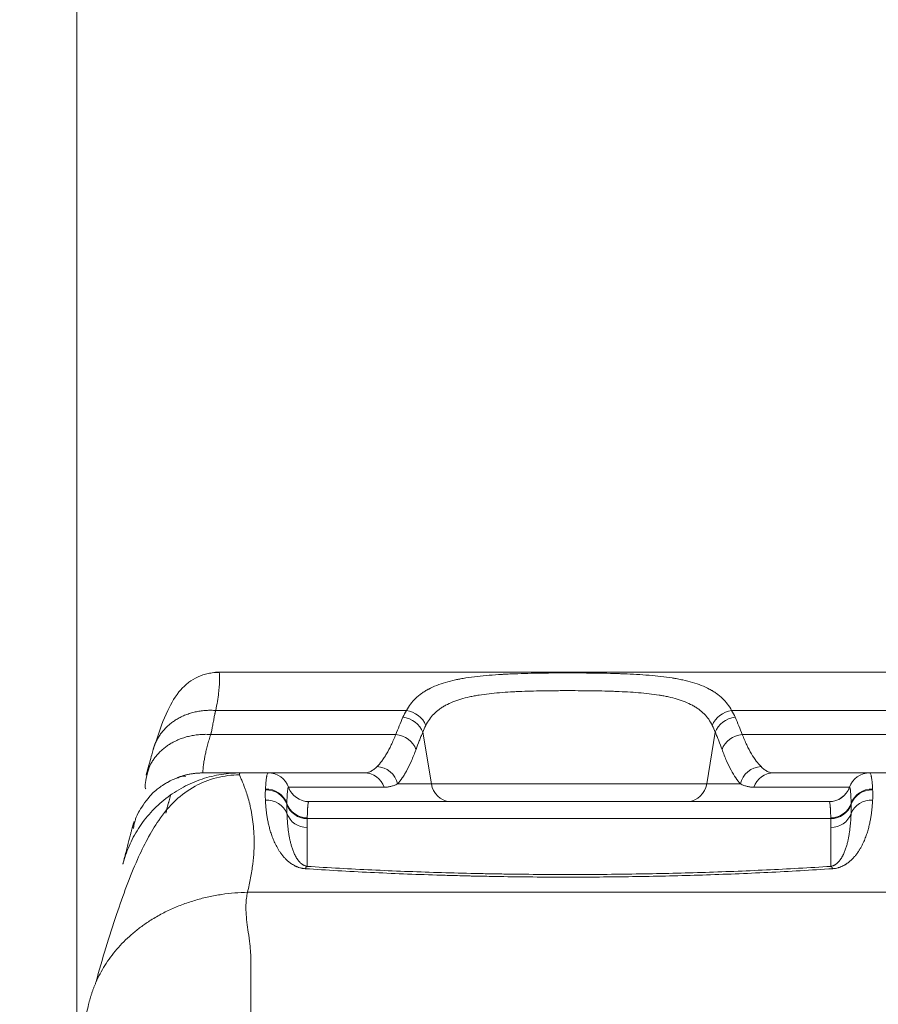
# Model space of a CAD drawing. Header units: millimetres. Extents: x -8 to 594, y 0 to 420.
# Tile 201 of 249: x 441 to 447, y 140 to 147. Entities that reach past the tile are written whole.
import ezdxf

# ---------------------------------------------------------------- set-up
doc = ezdxf.new("R2010")
doc.units = ezdxf.units.MM
doc.layers.add('1', color=7, linetype='Continuous', true_color=0xffffff)
doc.styles.add('Calibri', font='txt')
doc.dimstyles.get("Standard").update_dxf_attribs({"dimtxt": 0.18, "dimasz": 0.18, "dimexe": 0.18, "dimexo": 0.0625, "dimgap": 0.09, "dimtad": 0, "dimtih": 1, "dimtoh": 1, "dimdec": 4, "dimzin": 0, "dimdsep": 46, "dimtxsty": 'Standard', "dimcen": 0.09, "dimadec": 0, "dimazin": 0, "dimtfac": 1, "dimtdec": 4, "dimtofl": 0, "dimtmove": 0, "dimatfit": 3, "dimfxl": 0, "dimtolj": 1, "dimtzin": 0, "dimarcsym": 0})

# ---------------------------------------------------------------- blocks, each defined once
blk = doc.blocks.new('_U4')
at = {"layer": '1', "color": 18, "lineweight": 13}
for p, q in [((441.596, 117.4492), (441.596, 177.8884)), ((513.7049, 117.4492), (513.7049, 177.8884)), ((441.596, 175.8884), (471.2154, 175.8884)), ((513.7049, 175.8884), (483.6683, 175.8884))]:
    blk.add_line(p, q, dxfattribs=at)
at = {"layer": '1', "color": 18}
for points in [[(441.596, 175.8884), (445.096, 176.8262), (445.096, 174.9506)], [(513.7049, 175.8884), (510.2049, 174.9506), (510.2049, 176.8262)]]:
    blk.add_solid(points, dxfattribs=at)
at = {"layer": '1', "color": 18, "linetype": 'Continuous', "lineweight": 13, "char_height": 3.5, "attachment_point": 7, "line_spacing_factor": 1.399613, "style": 'Calibri'}
for s, insert in [('\\fCalibri|b0|i0;\\W1.0000;1.44', (472.9009, 172.9048)), ('\\fCalibri|b0|i0;\\W1.0000;DEFLATED TUBE WIDTH', (451.4174, 165.895))]:
    blk.add_mtext(s, dxfattribs=dict(at, insert=insert))

msp = doc.modelspace()

# ---------------------------------------------------------------- linework, layer by layer
at = {"layer": '1', "color": 155, "linetype": 'Continuous', "lineweight": 18}
for p, q in [((447.4902, 142.5991), (442.5607, 142.5991)), ((442.5866, 142.599), (442.5878, 142.5966)), ((442.4739, 141.9013), (442.4738, 141.8957)), ((446.8382, 141.696), (443.2127, 141.696))]:
    msp.add_line(p, q, dxfattribs=at)
at = {"layer": '1', "color": 155, "linetype": 'Continuous', "lineweight": 13}
for p, q in [((443.8923, 142.3311), (442.5632, 142.3311)), ((447.4877, 142.3311), (446.1586, 142.3311)), ((442.5288, 142.1636), (443.8186, 142.1636)), ((444.066, 141.8196), (444.0064, 142.1794)), ((446.0445, 142.1794), (445.9849, 141.8196)), ((446.2323, 142.1636), (447.5222, 142.1636)), ((446.8497, 141.5776), (443.2012, 141.5776)), ((443.2008, 141.5156), (443.2008, 141.2449)), ((446.8501, 141.2449), (446.8501, 141.5156))]:
    msp.add_line(p, q, dxfattribs=at)
for centre, major_axis, ratio, start_param, end_param in [((445.0255, 142.109), (-1.196, 0), 0.580322, 5.95739, 6.029368), ((443.8923, 142.2012), (0.1296, -0.0755), 0.831542, 0.810065, 2.021628), ((446.1586, 142.2012), (-0.1296, -0.0755), 0.831542, 4.261557, 5.47312), ((445.0255, 142.109), (1.196, 0), 0.580322, 0.253817, 0.325795), ((443.8677, 142.1534), (0.1369, -0.0612), 0.845196, 0.686779, 1.932032), ((446.1832, 142.1534), (-0.1369, -0.0612), 0.845196, 4.351153, 5.596406), ((443.8186, 142.0337), (0.1403, -0.053), 0.851016, 0.618321, 1.881702), ((446.2323, 142.0337), (-0.1403, -0.053), 0.851016, 4.401483, 5.664864), ((442.9296, 141.7461), (-0.0004, -0.15), 0.999848, 1.913007, 3.143879), ((442.9299, 141.7461), (-0.0004, -0.15), 0.999863, 1.91323, 3.144017), ((442.9299, 141.7461), (0.0004, 0.15), 0.999862, 5.054814, 6.285602), ((443.5987, 141.7457), (0, 0.15), 0.979051, 5.052437, 6.283397), ((443.6875, 141.7936), (0.1083, -0.1038), 0.95852, 0.963849, 2.31393), ((446.3635, 141.7936), (-0.1083, -0.1038), 0.95852, 3.969255, 5.319336), ((446.4523, 141.7457), (0, 0.15), 0.979051, 6.282974, 7.513933), ((447.121, 141.746), (-0.0004, 0.15), 0.999863, 6.280761, 7.511469), ((447.1211, 141.746), (-0.0004, 0.15), 0.999862, 6.280768, 7.511477), ((447.1213, 141.746), (-0.0004, 0.15), 0.999848, 6.280899, 7.511687), ((445.0255, 141.8196), (1.0219, 0), 0.000043, 3.49288, 5.931898), ((444.2047, 141.8456), (0, -0.15), 0.93893, 4.887047, 6.211381), ((445.8462, 141.8456), (0, 0.15), 0.93893, 3.213397, 4.537731), ((442.9169, 141.6307), (-0.15, 0.0035), 0.977398, 3.489103, 4.785408), ((442.9171, 141.6365), (-0.1499, 0.0045), 0.978515, 3.496308, 4.791019), ((443.2127, 141.8461), (-0.0004, -0.15), 0.999863, 5.055036, 6.285782), ((443.2127, 141.8461), (0.0033, -0.15), 0.999864, 5.030513, 6.261256), ((446.8382, 141.846), (-0.0004, 0.15), 0.999863, 3.138996, 4.369956), ((446.8383, 141.846), (-0.0033, -0.15), 0.999864, 0.02193, 1.252884), ((447.1338, 141.6365), (0.1499, 0.0045), 0.978515, 1.492167, 2.786878), ((447.134, 141.6307), (-0.15, -0.0035), 0.977398, 4.63937, 5.935675), ((442.9187, 141.5623), (0.1496, 0.0103), 0.964064, 0.281211, 1.566179), ((443.2012, 141.724), (0.15, -0.0022), 0.9763, 3.480727, 4.72673), ((443.2013, 141.7299), (0.15, -0.0032), 0.977448, 3.487546, 4.733068), ((446.8496, 141.7299), (-0.15, -0.0032), 0.977448, 1.550117, 2.795639), ((446.8497, 141.724), (-0.15, -0.0022), 0.9763, 1.556456, 2.802458), ((447.1322, 141.5623), (0.1496, -0.0103), 0.964064, 1.575414, 2.860382), ((443.2008, 141.6621), (0.15, 0), 0.976305, 3.489264, 4.712389), ((446.8501, 141.6621), (-0.15, 0), 0.976305, 1.570796, 2.793922), ((443.2008, 141.0985), (0.0096, 0.1497), 0.278561, 0.227267, 0.537299), ((446.8501, 141.0985), (-0.0096, 0.1497), 0.278561, 5.745886, 6.055918), ((445.0255, 141.0644), (10.8045, 0), 0.000043, 1.361924, 1.779669)]:
    msp.add_ellipse(centre, major_axis=major_axis, ratio=ratio, start_param=start_param, end_param=end_param, dxfattribs=at)
at = {"layer": '1', "color": 155, "linetype": 'Continuous', "lineweight": 18}
for centre, major_axis, ratio, start_param, end_param in [((445.0255, 141.8957), (-8.0436, 0), 0.000043, 4.975987, 5.001166), ((445.0255, 141.8957), (-8.0436, 0), 0.000043, 4.423612, 4.448791), ((490.3658, 128.9045), (-49.8, 0), 1, 6.022323, 6.023884)]:
    msp.add_ellipse(centre, major_axis=major_axis, ratio=ratio, start_param=start_param, end_param=end_param, dxfattribs=at)
for points, degree, knots in [([(442.5877, 142.5965), (442.5746, 142.5965), (442.5487, 142.5952), (442.4964, 142.5869), (442.4338, 142.5656), (442.3706, 142.5268), (442.2927, 142.4523), (442.221, 142.3214), (442.1695, 142.1934), (442.1489, 142.1165)], 3, [0, 0, 0, 0, 0.037802, 0.076286, 0.159128, 0.255307, 0.368534, 0.64959, 1, 1, 1, 1]), ([(442.0791, 141.8812), (442.0824, 141.8932), (442.0901, 141.922), (442.1031, 141.97), (442.1161, 142.0179), (442.1239, 142.0467), (442.1272, 142.0586)], 3, [0, 0, 0, 0, 0.208427, 0.500091, 0.791985, 1, 1, 1, 1]), ([(442.73, 141.8833), (442.7021, 141.8826), (442.647, 141.8786), (442.5336, 141.8563), (442.4007, 141.8008), (442.27, 141.7005), (442.1368, 141.5369), (442.0054, 141.282), (441.863, 140.8957), (441.7725, 140.6009), (441.7285, 140.436)], 3, [0, 0, 0, 0, 0.0301, 0.0615, 0.133345, 0.223631, 0.336161, 0.52247, 0.745874, 1, 1, 1, 1]), ([(442.1013, 141.941), (442.0813, 141.8758), (442.0685, 141.8129), (442.0727, 141.7879), (442.0772, 141.785)], 3, [0, 0, 0, 0, 0.70701, 1, 1, 1, 1]), ([(442.4738, 141.8957), (442.4738, 141.8957), (442.4948, 141.8958), (442.5134, 141.8958), (442.5498, 141.8959), (442.5797, 141.8959), (442.627, 141.8959), (442.6451, 141.896), (442.6701, 141.896), (442.6791, 141.896), (442.6946, 141.896), (442.7003, 141.896), (442.7021, 141.896), (442.7092, 141.896), (442.7226, 141.896), (442.7244, 141.896), (442.7347, 141.896), (442.7348, 141.896)], 2, [0, 0, 0, 0.250027, 0.250027, 0.500054, 0.500054, 0.750081, 0.750081, 0.875094, 0.875094, 0.937601, 0.953227, 0.961041, 0.968854, 0.976667, 0.984481, 0.984481, 1, 1, 1]), ([(442.7348, 141.896), (442.7333, 141.8958), (442.7301, 141.8953), (442.7286, 141.8911), (442.7292, 141.8863), (442.73, 141.8832), (442.73, 141.8832)], 3, [0, 0, 0, 0, 0.306634, 0.639811, 0.999736, 1, 1, 1, 1]), ([(442.9299, 141.896), (442.9354, 141.896), (442.9428, 141.896), (442.9571, 141.896), (442.9624, 141.896), (442.9742, 141.896), (442.9806, 141.896), (442.9911, 141.8959), (442.9947, 141.8959), (443.0023, 141.8959), (443.0062, 141.8959), (443.0185, 141.8959), (443.0273, 141.8959), (443.0463, 141.8959), (443.0564, 141.8959), (443.078, 141.8959), (443.0895, 141.8959), (443.1141, 141.8959), (443.1271, 141.8958), (443.1479, 141.8958), (443.155, 141.8958), (443.1697, 141.8958), (443.1773, 141.8958), (443.1929, 141.8958), (443.2009, 141.8958), (443.2175, 141.8958), (443.226, 141.8958), (443.2523, 141.8958), (443.2709, 141.8958), (443.3103, 141.8958), (443.3312, 141.8958), (443.3646, 141.8958), (443.3761, 141.8958), (443.3997, 141.8957), (443.4119, 141.8957), (443.4372, 141.8957), (443.4502, 141.8957), (443.4771, 141.8957), (443.4911, 141.8957), (443.5127, 141.8957), (443.52, 141.8957), (443.535, 141.8957), (443.5426, 141.8957), (443.5659, 141.8957), (443.5819, 141.8957), (443.5987, 141.8957)], 3, [0, 0, 0, 0, 0.125, 0.125, 0.1875, 0.1875, 0.25, 0.25, 0.28125, 0.28125, 0.3125, 0.3125, 0.375, 0.375, 0.4375, 0.4375, 0.5, 0.5, 0.5625, 0.5625, 0.59375, 0.59375, 0.625, 0.625, 0.65625, 0.65625, 0.6875, 0.6875, 0.75, 0.75, 0.8125, 0.8125, 0.84375, 0.84375, 0.875, 0.875, 0.90625, 0.90625, 0.9375, 0.9375, 0.953125, 0.953125, 0.96875, 0.96875, 1, 1, 1, 1]), ([(446.4523, 141.8957), (446.469, 141.8957), (446.485, 141.8957), (446.5083, 141.8957), (446.5159, 141.8957), (446.5309, 141.8957), (446.5382, 141.8957), (446.5599, 141.8957), (446.5738, 141.8957), (446.6007, 141.8957), (446.6137, 141.8957), (446.639, 141.8957), (446.6512, 141.8957), (446.6749, 141.8958), (446.6863, 141.8958), (446.7197, 141.8958), (446.7406, 141.8958), (446.7801, 141.8958), (446.7986, 141.8958), (446.8249, 141.8958), (446.8334, 141.8958), (446.85, 141.8958), (446.858, 141.8958), (446.8736, 141.8958), (446.8812, 141.8958), (446.8959, 141.8958), (446.903, 141.8958), (446.9238, 141.8958), (446.9368, 141.8959), (446.9614, 141.8959), (446.9729, 141.8959), (446.9945, 141.8959), (447.0047, 141.8959), (447.0236, 141.8959), (447.0324, 141.8959), (447.0447, 141.8959), (447.0486, 141.8959), (447.0562, 141.8959), (447.0598, 141.8959), (447.0703, 141.896), (447.0768, 141.896), (447.0885, 141.896), (447.0938, 141.896), (447.1081, 141.896), (447.1156, 141.896), (447.121, 141.896)], 3, [0, 0, 0, 0, 0.03125, 0.03125, 0.046875, 0.046875, 0.0625, 0.0625, 0.09375, 0.09375, 0.125, 0.125, 0.15625, 0.15625, 0.1875, 0.1875, 0.25, 0.25, 0.3125, 0.3125, 0.34375, 0.34375, 0.375, 0.375, 0.40625, 0.40625, 0.4375, 0.4375, 0.5, 0.5, 0.5625, 0.5625, 0.625, 0.625, 0.6875, 0.6875, 0.71875, 0.71875, 0.75, 0.75, 0.8125, 0.8125, 0.875, 0.875, 1, 1, 1, 1]), ([(442.3518, 141.872), (442.3517, 141.8728), (442.3483, 141.8744), (442.3296, 141.8736), (442.2813, 141.8552), (442.2571, 141.8474), (442.217, 141.8248), (442.2066, 141.8184), (442.199, 141.8137), (442.1913, 141.8085), (442.1801, 141.8009), (442.1338, 141.7665), (442.0768, 141.7055), (442.0109, 141.6008), (442.0021, 141.5649), (442, 141.556), (441.9922, 141.5246), (441.9892, 141.5105), (441.9903, 141.5094)], 3, [0, 0, 0, 0, 0.064462, 0.21669, 0.277324, 0.310723, 0.314829, 0.316425, 0.317846, 0.319248, 0.320791, 0.324734, 0.357069, 0.451156, 0.559488, 0.674005, 0.889649, 1, 1, 1, 1]), ([(441.9164, 141.2602), (441.9165, 141.2604), (441.9166, 141.2609), (441.9175, 141.2646), (441.9191, 141.2709), (441.9214, 141.2796), (441.9237, 141.2887), (441.9252, 141.2945), (441.9259, 141.2972), (441.9286, 141.308), (441.9345, 141.3307), (441.9474, 141.3811), (441.9608, 141.4329), (441.9714, 141.4736), (441.9775, 141.4972), (441.9816, 141.5129), (441.9822, 141.515), (441.9825, 141.516)], 3, [0, 0, 0, 0, 0.004556, 0.009779, 0.015682, 0.023582, 0.031471, 0.039313, 0.047128, 0.062757, 0.125271, 0.250295, 0.50029, 0.629607, 0.750187, 0.878171, 1, 1, 1, 1]), ([(441.1971, 137.9846), (441.2139, 138.0748), (441.2517, 138.2775), (441.3136, 138.5962), (441.4054, 139.0526), (441.4834, 139.4199), (441.5443, 139.6968), (441.5627, 139.7796), (441.5823, 139.8671), (441.6034, 139.9606), (441.6236, 140.0493), (441.6437, 140.1367), (441.6616, 140.2142), (441.6726, 140.2614), (441.6778, 140.2837)], 3, [0, 0, 0, 0, 0.116744, 0.262475, 0.408729, 0.702755, 0.739627, 0.776562, 0.813831, 0.85135, 0.893873, 0.926263, 0.965181, 1, 1, 1, 1])]:
    msp.add_open_spline(points, degree=degree, knots=knots, dxfattribs=at)
at = {"layer": '1', "color": 155, "linetype": 'Continuous', "lineweight": 13}
for points, knots in [([(442.5878, 142.5966), (442.5882, 142.5947), (442.5892, 142.5876), (442.5904, 142.5689), (442.5903, 142.5387), (442.5885, 142.501), (442.5838, 142.4525), (442.5763, 142.3972), (442.5675, 142.3527), (442.5632, 142.3311)], [0, 0, 0, 0, 0.11787, 0.27915, 0.413279, 0.567741, 0.707059, 0.857846, 1, 1, 1, 1]), ([(443.8923, 142.3311), (443.9008, 142.3469), (443.9103, 142.3617), (443.9316, 142.3897), (443.9433, 142.4028), (443.969, 142.4275), (443.983, 142.4391), (444.0058, 142.4553), (444.0137, 142.4605), (444.0261, 142.4681), (444.0303, 142.4705), (444.0367, 142.4742), (444.0388, 142.4754), (444.0431, 142.4778), (444.0628, 142.4883), (444.0837, 142.4978), (444.1229, 142.5133), (444.1436, 142.5203), (444.1869, 142.533), (444.2096, 142.5387), (444.2392, 142.5452), (444.2482, 142.547), (444.2574, 142.5488), (444.2635, 142.55), (444.2666, 142.5506), (444.2821, 142.5535), (444.2946, 142.5556), (444.3329, 142.5617), (444.3591, 142.5652), (444.413, 142.5714), (444.4406, 142.5741), (444.4973, 142.5787), (444.5263, 142.5806), (444.5598, 142.5825), (444.5635, 142.5828), (444.571, 142.5832), (444.5748, 142.5834), (444.5861, 142.5839), (444.6087, 142.5851), (444.6315, 142.586), (444.6773, 142.5878), (444.7082, 142.5887), (444.7705, 142.5902), (444.8019, 142.5908), (444.8655, 142.5918), (444.8975, 142.5921), (444.938, 142.5924), (444.9461, 142.5924), (444.9624, 142.5925), (444.9705, 142.5925), (444.9949, 142.5926), (445.011, 142.5926), (445.0595, 142.5926), (445.0916, 142.5925), (445.1556, 142.5921), (445.1874, 142.5918), (445.2507, 142.5908), (445.2822, 142.5902), (445.3292, 142.589), (445.3449, 142.5886), (445.3643, 142.588), (445.3682, 142.5879), (445.376, 142.5876), (445.3877, 142.5872), (445.3992, 142.5868), (445.4375, 142.5853), (445.4675, 142.5839), (445.5262, 142.5805), (445.555, 142.5786), (445.6112, 142.574), (445.6387, 142.5713), (445.6925, 142.5651), (445.7188, 142.5616), (445.7476, 142.557), (445.7508, 142.5565), (445.7572, 142.5554), (445.7666, 142.5538), (445.7884, 142.5499), (445.8065, 142.5463), (445.8418, 142.5386), (445.8644, 142.5329), (445.9074, 142.5203), (445.928, 142.5133), (445.967, 142.4979), (445.9856, 142.4895), (446.0075, 142.4779), (446.014, 142.4744), (446.0204, 142.4707), (446.0246, 142.4682), (446.0266, 142.467), (446.037, 142.4607), (446.0449, 142.4554), (446.0678, 142.4392), (446.0818, 142.4276), (446.1076, 142.4029), (446.1193, 142.3897), (446.1406, 142.3617), (446.1501, 142.3469), (446.1586, 142.3311)], [0, 0, 0, 0, 0.03125, 0.03125, 0.0625, 0.0625, 0.09375, 0.09375, 0.109375, 0.109375, 0.117188, 0.117188, 0.121094, 0.121094, 0.125, 0.15625, 0.15625, 0.1875, 0.1875, 0.21875, 0.21875, 0.226563, 0.230469, 0.230469, 0.234375, 0.234375, 0.25, 0.25, 0.28125, 0.28125, 0.3125, 0.3125, 0.34375, 0.34375, 0.347656, 0.347656, 0.351563, 0.351563, 0.359375, 0.375, 0.375, 0.40625, 0.40625, 0.4375, 0.4375, 0.46875, 0.46875, 0.476563, 0.476563, 0.484375, 0.484375, 0.5, 0.5, 0.53125, 0.53125, 0.5625, 0.5625, 0.59375, 0.59375, 0.609375, 0.609375, 0.613281, 0.613281, 0.617188, 0.625, 0.625, 0.65625, 0.65625, 0.6875, 0.6875, 0.71875, 0.71875, 0.75, 0.75, 0.753906, 0.753906, 0.757813, 0.765625, 0.78125, 0.78125, 0.8125, 0.8125, 0.84375, 0.84375, 0.875, 0.875, 0.882813, 0.886719, 0.886719, 0.890625, 0.890625, 0.90625, 0.90625, 0.9375, 0.9375, 0.96875, 0.96875, 1, 1, 1, 1]), ([(446.0238, 142.2273), (446.0164, 142.2421), (446.0081, 142.2561), (445.9894, 142.2825), (445.979, 142.2949), (445.956, 142.3181), (445.9434, 142.329), (445.9228, 142.3442), (445.9157, 142.3491), (445.9063, 142.355), (445.9045, 142.3561), (445.9007, 142.3585), (445.895, 142.3619), (445.8891, 142.3652), (445.8693, 142.3759), (445.8526, 142.3837), (445.8174, 142.3979), (445.7989, 142.4043), (445.7602, 142.4158), (445.7399, 142.421), (445.7082, 142.428), (445.6974, 142.4302), (445.6809, 142.4333), (445.6754, 142.4343), (445.6669, 142.4357), (445.6641, 142.4362), (445.6584, 142.4372), (445.6329, 142.4413), (445.6067, 142.4449), (445.5591, 142.4504), (445.5348, 142.4527), (445.4852, 142.4568), (445.4599, 142.4585), (445.4084, 142.4615), (445.3822, 142.4627), (445.3488, 142.464), (445.3421, 142.4643), (445.332, 142.4646), (445.3286, 142.4648), (445.3219, 142.465), (445.305, 142.4655), (445.288, 142.466), (445.2473, 142.467), (445.22, 142.4676), (445.1651, 142.4684), (445.1101, 142.469), (445.0546, 142.4692), (445.0128, 142.4692), (444.9988, 142.4692), (444.9778, 142.4691), (444.9708, 142.4691), (444.9568, 142.469), (444.9498, 142.4689), (444.9148, 142.4687), (444.8871, 142.4684), (444.8321, 142.4676), (444.8048, 142.4671), (444.7507, 142.4657), (444.7239, 142.4649), (444.684, 142.4633), (444.6708, 142.4628), (444.651, 142.4618), (444.6411, 142.4614), (444.6313, 142.4608), (444.6247, 142.4605), (444.6215, 142.4603), (444.5921, 142.4586), (444.5666, 142.4569), (444.5167, 142.4528), (444.4923, 142.4504), (444.4446, 142.4449), (444.4214, 142.4418), (444.3873, 142.4364), (444.3761, 142.4344), (444.3596, 142.4313), (444.3541, 142.4302), (444.3432, 142.428), (444.3378, 142.4269), (444.3112, 142.4211), (444.2909, 142.4159), (444.2519, 142.4043), (444.2334, 142.3978), (444.198, 142.3836), (444.1813, 142.3758), (444.1614, 142.365), (444.1575, 142.3628), (444.1518, 142.3594), (444.1499, 142.3582), (444.1461, 142.3559), (444.1367, 142.3501), (444.1278, 142.344), (444.1073, 142.3288), (444.0948, 142.318), (444.0719, 142.2948), (444.0615, 142.2824), (444.0428, 142.2561), (444.0345, 142.2421), (444.0272, 142.2273)], [0, 0, 0, 0, 0.03125, 0.03125, 0.0625, 0.0625, 0.09375, 0.09375, 0.109375, 0.109375, 0.113281, 0.113281, 0.117188, 0.125, 0.125, 0.15625, 0.15625, 0.1875, 0.1875, 0.21875, 0.21875, 0.234375, 0.234375, 0.242188, 0.242188, 0.246094, 0.246094, 0.25, 0.28125, 0.28125, 0.3125, 0.3125, 0.34375, 0.34375, 0.375, 0.375, 0.382813, 0.382813, 0.386719, 0.386719, 0.390625, 0.40625, 0.40625, 0.4375, 0.4375, 0.46875, 0.5, 0.5, 0.515625, 0.515625, 0.523438, 0.523438, 0.53125, 0.53125, 0.5625, 0.5625, 0.59375, 0.59375, 0.625, 0.625, 0.640625, 0.640625, 0.648438, 0.652344, 0.652344, 0.65625, 0.65625, 0.6875, 0.6875, 0.71875, 0.71875, 0.75, 0.75, 0.765625, 0.765625, 0.773438, 0.773438, 0.78125, 0.78125, 0.8125, 0.8125, 0.84375, 0.84375, 0.875, 0.875, 0.882813, 0.882813, 0.886719, 0.886719, 0.890625, 0.90625, 0.90625, 0.9375, 0.9375, 0.96875, 0.96875, 1, 1, 1, 1]), ([(443.8186, 142.1636), (443.8261, 142.1836), (443.834, 142.2036), (443.8503, 142.2435), (443.8588, 142.2634), (443.8677, 142.2833)], [0, 0, 0, 0, 0.5, 0.5, 1, 1, 1, 1]), ([(446.1832, 142.2833), (446.1921, 142.2634), (446.2006, 142.2435), (446.2169, 142.2036), (446.2248, 142.1836), (446.2323, 142.1636)], [0, 0, 0, 0, 0.5, 0.5, 1, 1, 1, 1]), ([(442.5288, 142.1636), (442.5246, 142.1508), (442.5162, 142.1245), (442.5059, 142.0879), (442.4969, 142.0528), (442.4895, 142.0198), (442.4837, 141.9895), (442.4789, 141.9603), (442.4757, 141.9331), (442.4741, 141.9136), (442.474, 141.9044), (442.4739, 141.9017), (442.4739, 141.9013)], [0, 0, 0, 0, 0.088249, 0.180149, 0.27575, 0.375099, 0.478234, 0.585192, 0.720991, 0.874373, 0.981125, 1, 1, 1, 1]), ([(443.6875, 141.9402), (443.6986, 141.9511), (443.7097, 141.9638), (443.7263, 141.986), (443.7318, 141.9939), (443.7387, 142.0044), (443.7401, 142.0065), (443.7429, 142.0108), (443.7442, 142.013), (443.7484, 142.0197), (443.7511, 142.0242), (443.7648, 142.0477), (443.7757, 142.0682), (443.7973, 142.1131), (443.808, 142.1374), (443.8186, 142.1636)], [0, 0, 0, 0, 0.25, 0.25, 0.375, 0.375, 0.40625, 0.40625, 0.4375, 0.4375, 0.5, 0.5, 0.75, 0.75, 1, 1, 1, 1]), ([(444.0064, 142.1794), (444.0022, 142.1695), (443.998, 142.1595), (443.9898, 142.1396), (443.9857, 142.1296), (443.9739, 142.0997), (443.9664, 142.0797), (443.9591, 142.0597)], [0, 0, 0, 0, 0.25, 0.25, 0.5, 0.5, 1, 1, 1, 1]), ([(446.0918, 142.0597), (446.0846, 142.0797), (446.077, 142.0997), (446.0652, 142.1296), (446.0611, 142.1396), (446.0529, 142.1595), (446.0488, 142.1695), (446.0445, 142.1794)], [0, 0, 0, 0, 0.5, 0.5, 0.75, 0.75, 1, 1, 1, 1]), ([(446.2323, 142.1636), (446.243, 142.1373), (446.2537, 142.113), (446.2753, 142.0681), (446.2861, 142.0476), (446.3079, 142.0104), (446.3189, 141.9937), (446.341, 141.9641), (446.3522, 141.9512), (446.3635, 141.9402)], [0, 0, 0, 0, 0.25, 0.25, 0.5, 0.5, 0.75, 0.75, 1, 1, 1, 1]), ([(443.9591, 142.0597), (443.9488, 142.0315), (443.9384, 142.0054), (443.9174, 141.9571), (443.9068, 141.935), (443.8934, 141.9098), (443.8907, 141.9049), (443.8866, 141.8977), (443.8853, 141.8954), (443.8826, 141.8907), (443.8758, 141.8793), (443.869, 141.8687), (443.8528, 141.8449), (443.8419, 141.8312), (443.8309, 141.8196)], [0, 0, 0, 0, 0.25, 0.25, 0.5, 0.5, 0.5625, 0.5625, 0.59375, 0.59375, 0.625, 0.75, 0.75, 1, 1, 1, 1]), ([(446.22, 141.8196), (446.2089, 141.8314), (446.1979, 141.8452), (446.1762, 141.877), (446.1655, 141.895), (446.1442, 141.9349), (446.1336, 141.957), (446.1126, 142.0052), (446.1022, 142.0314), (446.0918, 142.0597)], [0, 0, 0, 0, 0.25, 0.25, 0.5, 0.5, 0.75, 0.75, 1, 1, 1, 1]), ([(442.73, 141.8832), (442.7308, 141.8797), (442.7344, 141.8695), (442.7462, 141.8408), (442.769, 141.7862), (442.7981, 141.6959), (442.822, 141.5801), (442.8322, 141.4599), (442.8303, 141.3519), (442.8224, 141.2612), (442.8085, 141.1663), (442.7928, 141.0984), (442.7851, 141.0648)], [0, 0, 0, 0, 0.057242, 0.140075, 0.281632, 0.424342, 0.573821, 0.710428, 0.785345, 0.858506, 0.930016, 1, 1, 1, 1]), ([(442.9097, 141.7831), (442.9108, 141.8019), (442.912, 141.8184), (442.9137, 141.836), (442.9141, 141.8394), (442.9148, 141.8459), (442.9159, 141.8552), (442.9171, 141.8631), (442.9184, 141.8702), (442.9188, 141.8724), (442.9197, 141.8765), (442.921, 141.8822), (442.9224, 141.8866), (442.9253, 141.8937), (442.9274, 141.896), (442.9296, 141.896)], [0, 0, 0, 0, 0.25, 0.25, 0.3125, 0.3125, 0.375, 0.5, 0.5, 0.5625, 0.5625, 0.625, 0.75, 0.75, 1, 1, 1, 1]), ([(443.5987, 141.8957), (443.6065, 141.8957), (443.6142, 141.8966), (443.6291, 141.9003), (443.6364, 141.9031), (443.6509, 141.9106), (443.658, 141.9152), (443.6725, 141.9263), (443.6798, 141.9328), (443.6875, 141.9402)], [0, 0, 0, 0, 0.25, 0.25, 0.5, 0.5, 0.75, 0.75, 1, 1, 1, 1]), ([(446.3635, 141.9402), (446.3711, 141.9328), (446.3784, 141.9263), (446.3929, 141.9152), (446.4, 141.9106), (446.4145, 141.9031), (446.4218, 141.9003), (446.4367, 141.8966), (446.4444, 141.8957), (446.4523, 141.8957)], [0, 0, 0, 0, 0.25, 0.25, 0.5, 0.5, 0.75, 0.75, 1, 1, 1, 1]), ([(447.1213, 141.896), (447.1235, 141.896), (447.1256, 141.8937), (447.1285, 141.8866), (447.1295, 141.8837), (447.1308, 141.8784), (447.1313, 141.8765), (447.1321, 141.8724), (447.1325, 141.8702), (447.1338, 141.8631), (447.1346, 141.8578), (447.1357, 141.849), (447.1361, 141.8459), (447.1368, 141.8394), (447.1372, 141.836), (447.1389, 141.8184), (447.1401, 141.8019), (447.1412, 141.7831)], [0, 0, 0, 0, 0.25, 0.25, 0.375, 0.375, 0.4375, 0.4375, 0.5, 0.5, 0.625, 0.625, 0.6875, 0.6875, 0.75, 0.75, 1, 1, 1, 1]), ([(443.8309, 141.8196), (443.8227, 141.8156), (443.8146, 141.8121), (443.7988, 141.8061), (443.7911, 141.8036), (443.7795, 141.8006), (443.7756, 141.7998), (443.7679, 141.7983), (443.7641, 141.7977), (443.7525, 141.7962), (443.7448, 141.7957), (443.7371, 141.7957)], [0, 0, 0, 0, 0.25, 0.25, 0.5, 0.5, 0.625, 0.625, 0.75, 0.75, 1, 1, 1, 1]), ([(443.8309, 141.8196), (443.8473, 141.8196), (443.8643, 141.8196), (443.8997, 141.8196), (443.9182, 141.8196), (443.9472, 141.8196), (443.9571, 141.8196), (443.9774, 141.8196), (443.9878, 141.8196), (444.0091, 141.8196), (444.02, 141.8196), (444.0425, 141.8196), (444.0541, 141.8196), (444.066, 141.8196)], [0, 0, 0, 0, 0.25, 0.25, 0.5, 0.5, 0.625, 0.625, 0.75, 0.75, 0.875, 0.875, 1, 1, 1, 1]), ([(445.9849, 141.8196), (445.9968, 141.8196), (446.0084, 141.8196), (446.0309, 141.8196), (446.0418, 141.8196), (446.0632, 141.8196), (446.0735, 141.8196), (446.0938, 141.8196), (446.1037, 141.8196), (446.1327, 141.8196), (446.1512, 141.8196), (446.1866, 141.8196), (446.2036, 141.8196), (446.22, 141.8196)], [0, 0, 0, 0, 0.125, 0.125, 0.25, 0.25, 0.375, 0.375, 0.5, 0.5, 0.75, 0.75, 1, 1, 1, 1]), ([(446.3138, 141.7957), (446.3061, 141.7957), (446.2984, 141.7962), (446.283, 141.7982), (446.2753, 141.7996), (446.2637, 141.8026), (446.2599, 141.8037), (446.2521, 141.8062), (446.2482, 141.8076), (446.2363, 141.8121), (446.2283, 141.8156), (446.22, 141.8196)], [0, 0, 0, 0, 0.25, 0.25, 0.5, 0.5, 0.625, 0.625, 0.75, 0.75, 1, 1, 1, 1]), ([(442.9095, 141.7066), (442.9089, 141.7197), (442.9086, 141.7321), (442.9086, 141.7556), (442.9089, 141.7667), (442.9094, 141.7772)], [0, 0, 0, 0, 0.5, 0.5, 1, 1, 1, 1]), ([(443.071, 141.796), (443.0695, 141.7959), (443.0682, 141.7934), (443.0663, 141.7863), (443.0657, 141.7833), (443.0649, 141.778), (443.0646, 141.7761), (443.0641, 141.7719), (443.0638, 141.7697), (443.0631, 141.7627), (443.0626, 141.7574), (443.062, 141.7486), (443.0618, 141.7455), (443.0614, 141.7391), (443.0612, 141.7357), (443.0603, 141.7182), (443.0597, 141.7018), (443.0592, 141.6832)], [0, 0, 0, 0, 0.25, 0.25, 0.375, 0.375, 0.4375, 0.4375, 0.5, 0.5, 0.625, 0.625, 0.6875, 0.6875, 0.75, 0.75, 1, 1, 1, 1]), ([(443.7371, 141.7957), (443.7204, 141.7957), (443.7044, 141.7957), (443.6813, 141.7957), (443.6737, 141.7957), (443.6588, 141.7957), (443.6515, 141.7957), (443.6299, 141.7957), (443.6161, 141.7957), (443.5892, 141.7957), (443.5763, 141.7957), (443.5511, 141.7957), (443.539, 141.7957), (443.5154, 141.7958), (443.504, 141.7958), (443.4708, 141.7958), (443.45, 141.7958), (443.4107, 141.7958), (443.3922, 141.7958), (443.366, 141.7958), (443.3576, 141.7958), (443.3411, 141.7958), (443.3331, 141.7958), (443.3176, 141.7958), (443.3101, 141.7958), (443.2954, 141.7958), (443.2883, 141.7958), (443.2676, 141.7959), (443.2547, 141.7959), (443.2302, 141.7959), (443.2188, 141.7959), (443.1972, 141.7959), (443.1872, 141.7959), (443.1683, 141.7959), (443.1596, 141.7959), (443.1473, 141.7959), (443.1434, 141.7959), (443.1358, 141.7959), (443.1322, 141.7959), (443.1218, 141.796), (443.1154, 141.796), (443.1037, 141.796), (443.0984, 141.796), (443.0841, 141.796), (443.0767, 141.796), (443.0713, 141.796)], [0, 0, 0, 0, 0.03125, 0.03125, 0.046875, 0.046875, 0.0625, 0.0625, 0.09375, 0.09375, 0.125, 0.125, 0.15625, 0.15625, 0.1875, 0.1875, 0.25, 0.25, 0.3125, 0.3125, 0.34375, 0.34375, 0.375, 0.375, 0.40625, 0.40625, 0.4375, 0.4375, 0.5, 0.5, 0.5625, 0.5625, 0.625, 0.625, 0.6875, 0.6875, 0.71875, 0.71875, 0.75, 0.75, 0.8125, 0.8125, 0.875, 0.875, 1, 1, 1, 1]), ([(446.9796, 141.796), (446.9742, 141.796), (446.9668, 141.796), (446.9525, 141.796), (446.9472, 141.796), (446.9355, 141.796), (446.9291, 141.796), (446.9187, 141.7959), (446.9151, 141.7959), (446.9075, 141.7959), (446.9036, 141.7959), (446.8914, 141.7959), (446.8826, 141.7959), (446.8638, 141.7959), (446.8537, 141.7959), (446.8321, 141.7959), (446.8207, 141.7959), (446.7962, 141.7959), (446.7833, 141.7959), (446.7626, 141.7958), (446.7555, 141.7958), (446.7408, 141.7958), (446.7333, 141.7958), (446.7178, 141.7958), (446.7098, 141.7958), (446.6933, 141.7958), (446.6849, 141.7958), (446.6587, 141.7958), (446.6402, 141.7958), (446.6009, 141.7958), (446.5801, 141.7958), (446.5469, 141.7958), (446.5355, 141.7958), (446.5119, 141.7957), (446.4998, 141.7957), (446.4746, 141.7957), (446.4617, 141.7957), (446.4349, 141.7957), (446.421, 141.7957), (446.3994, 141.7957), (446.3921, 141.7957), (446.3772, 141.7957), (446.3696, 141.7957), (446.3465, 141.7957), (446.3305, 141.7957), (446.3138, 141.7957)], [0, 0, 0, 0, 0.125, 0.125, 0.1875, 0.1875, 0.25, 0.25, 0.28125, 0.28125, 0.3125, 0.3125, 0.375, 0.375, 0.4375, 0.4375, 0.5, 0.5, 0.5625, 0.5625, 0.59375, 0.59375, 0.625, 0.625, 0.65625, 0.65625, 0.6875, 0.6875, 0.75, 0.75, 0.8125, 0.8125, 0.84375, 0.84375, 0.875, 0.875, 0.90625, 0.90625, 0.9375, 0.9375, 0.953125, 0.953125, 0.96875, 0.96875, 1, 1, 1, 1]), ([(446.9917, 141.6832), (446.9912, 141.7018), (446.9906, 141.7182), (446.9897, 141.7357), (446.9895, 141.7391), (446.9891, 141.7455), (446.9885, 141.7547), (446.9878, 141.7627), (446.9871, 141.7697), (446.9868, 141.7719), (446.9863, 141.7761), (446.9855, 141.7818), (446.9846, 141.7863), (446.9827, 141.7934), (446.9814, 141.7959), (446.9799, 141.796)], [0, 0, 0, 0, 0.25, 0.25, 0.3125, 0.3125, 0.375, 0.5, 0.5, 0.5625, 0.5625, 0.625, 0.75, 0.75, 1, 1, 1, 1]), ([(447.1415, 141.7772), (447.1421, 141.7667), (447.1423, 141.7556), (447.1423, 141.7321), (447.142, 141.7197), (447.1414, 141.7066)], [0, 0, 0, 0, 0.5, 0.5, 1, 1, 1, 1]), ([(442.2151, 141.6145), (442.2205, 141.6351), (442.2264, 141.6575), (442.2361, 141.6938), (442.2395, 141.7067), (442.243, 141.7199)], [0, 0, 0, 0, 0.657971, 0.657971, 1, 1, 1, 1]), ([(443.1877, 141.2285), (443.1842, 141.2287), (443.1808, 141.229), (443.1741, 141.2298), (443.1709, 141.2304), (443.1661, 141.2312), (443.1645, 141.2315), (443.1614, 141.2322), (443.1598, 141.2325), (443.1553, 141.2336), (443.1523, 141.2344), (443.1436, 141.2369), (443.1382, 141.2388), (443.1304, 141.2418), (443.1279, 141.2429), (443.1241, 141.2445), (443.1229, 141.245), (443.1205, 141.2462), (443.1193, 141.2467), (443.1134, 141.2496), (443.1089, 141.252), (443.1004, 141.2569), (443.0964, 141.2594), (443.0886, 141.2645), (443.0848, 141.2672), (443.0777, 141.2725), (443.0742, 141.2752), (443.0676, 141.2807), (443.0644, 141.2835), (443.0597, 141.2877), (443.0582, 141.2891), (443.0552, 141.292), (443.0538, 141.2934), (443.0465, 141.3005), (443.0412, 141.3063), (443.0311, 141.3179), (443.0264, 141.3238), (443.0197, 141.3326), (443.0175, 141.3355), (443.0133, 141.3414), (443.0113, 141.3443), (443.0054, 141.3532), (443.0017, 141.359), (442.9946, 141.3707), (442.9913, 141.3766), (442.9819, 141.394), (442.9762, 141.4055), (442.9661, 141.4283), (442.9615, 141.4396), (442.9533, 141.4619), (442.9495, 141.4729), (442.9445, 141.4892), (442.9429, 141.4946), (442.9399, 141.5052), (442.9385, 141.5105), (442.9344, 141.5263), (442.9319, 141.5366), (442.9276, 141.5569), (442.9256, 141.5668), (442.9221, 141.5862), (442.9206, 141.5957), (442.9179, 141.6143), (442.9167, 141.6234), (442.9146, 141.6412), (442.9137, 141.6499), (442.9113, 141.6753), (442.9102, 141.6914), (442.9095, 141.7066)], [0, 0, 0, 0, 0.007812, 0.007812, 0.015625, 0.015625, 0.019531, 0.019531, 0.023437, 0.023437, 0.03125, 0.03125, 0.046875, 0.046875, 0.054687, 0.054687, 0.058594, 0.058594, 0.0625, 0.0625, 0.078125, 0.078125, 0.09375, 0.09375, 0.109375, 0.109375, 0.125, 0.125, 0.140625, 0.140625, 0.148437, 0.148437, 0.15625, 0.15625, 0.1875, 0.1875, 0.21875, 0.21875, 0.234375, 0.234375, 0.25, 0.25, 0.28125, 0.28125, 0.3125, 0.3125, 0.375, 0.375, 0.4375, 0.4375, 0.5, 0.5, 0.53125, 0.53125, 0.5625, 0.5625, 0.625, 0.625, 0.6875, 0.6875, 0.75, 0.75, 0.8125, 0.8125, 0.875, 0.875, 1, 1, 1, 1]), ([(443.0591, 141.6774), (443.0589, 141.6672), (443.0588, 141.6566), (443.0591, 141.6349), (443.0593, 141.6237), (443.0597, 141.6122)], [0, 0, 0, 0, 0.5, 0.5, 1, 1, 1, 1]), ([(443.2127, 141.696), (443.2119, 141.696), (443.2112, 141.6954), (443.2099, 141.693), (443.2092, 141.6913), (443.2083, 141.6877), (443.208, 141.6864), (443.2074, 141.6834), (443.2066, 141.6786), (443.2058, 141.6724), (443.2051, 141.6653), (443.2049, 141.6628), (443.2045, 141.6575), (443.2038, 141.6492), (443.2029, 141.633), (443.2023, 141.6178), (443.2019, 141.6055), (443.2018, 141.6013), (443.2015, 141.5925), (443.2014, 141.588), (443.2013, 141.5833)], [0, 0, 0, 0, 0.125, 0.125, 0.25, 0.25, 0.3125, 0.3125, 0.375, 0.5, 0.5, 0.5625, 0.5625, 0.625, 0.75, 0.875, 0.875, 0.9375, 0.9375, 1, 1, 1, 1]), ([(446.8496, 141.5833), (446.8495, 141.588), (446.8494, 141.5925), (446.8491, 141.6013), (446.849, 141.6055), (446.8486, 141.6178), (446.848, 141.633), (446.8473, 141.6459), (446.8466, 141.6547), (446.8464, 141.6575), (446.846, 141.6628), (446.8458, 141.6653), (446.8451, 141.6724), (446.8446, 141.6765), (446.8438, 141.6818), (446.8435, 141.6834), (446.8429, 141.6864), (446.8426, 141.6877), (446.8411, 141.6936), (446.8397, 141.696), (446.8382, 141.696)], [0, 0, 0, 0, 0.0625, 0.0625, 0.125, 0.125, 0.25, 0.375, 0.375, 0.4375, 0.4375, 0.5, 0.5, 0.625, 0.625, 0.6875, 0.6875, 0.75, 0.75, 1, 1, 1, 1]), ([(447.1414, 141.7066), (447.1407, 141.6914), (447.1396, 141.6753), (447.1373, 141.6499), (447.1363, 141.6412), (447.1348, 141.6278), (447.1342, 141.6233), (447.133, 141.6142), (447.1324, 141.6096), (447.1303, 141.5956), (447.1288, 141.5861), (447.1253, 141.5667), (447.1233, 141.5568), (447.119, 141.5366), (447.1165, 141.5263), (447.1111, 141.5054), (447.1081, 141.4948), (447.1015, 141.4732), (447.0978, 141.4623), (447.0896, 141.4401), (447.085, 141.4288), (447.0749, 141.406), (447.0693, 141.3945), (447.0599, 141.3771), (447.0566, 141.3713), (447.0496, 141.3595), (447.0459, 141.3537), (447.0409, 141.3463), (447.0399, 141.3448), (447.0379, 141.3419), (447.0368, 141.3404), (447.0337, 141.336), (447.0315, 141.333), (447.0249, 141.3242), (447.0201, 141.3183), (447.0101, 141.3067), (447.0048, 141.3009), (446.9933, 141.2896), (446.9872, 141.2839), (446.9772, 141.2757), (446.9738, 141.2729), (446.9666, 141.2675), (446.9628, 141.2649), (446.9579, 141.2616), (446.9569, 141.2609), (446.9549, 141.2597), (446.9539, 141.259), (446.9508, 141.2571), (446.9487, 141.2558), (446.9422, 141.2521), (446.9377, 141.2497), (446.9283, 141.2451), (446.9234, 141.2429), (446.9156, 141.2399), (446.9129, 141.2389), (446.9087, 141.2375), (446.9073, 141.237), (446.9045, 141.2361), (446.903, 141.2357), (446.8957, 141.2336), (446.8897, 141.2321), (446.8801, 141.2304), (446.8769, 141.2299), (446.8702, 141.229), (446.8667, 141.2287), (446.8632, 141.2285)], [0, 0, 0, 0, 0.125, 0.125, 0.1875, 0.1875, 0.21875, 0.21875, 0.25, 0.25, 0.3125, 0.3125, 0.375, 0.375, 0.4375, 0.4375, 0.5, 0.5, 0.5625, 0.5625, 0.625, 0.625, 0.6875, 0.6875, 0.71875, 0.71875, 0.75, 0.75, 0.757812, 0.757812, 0.765625, 0.765625, 0.78125, 0.78125, 0.8125, 0.8125, 0.84375, 0.84375, 0.875, 0.875, 0.890625, 0.890625, 0.90625, 0.90625, 0.910156, 0.910156, 0.914062, 0.914062, 0.921875, 0.921875, 0.9375, 0.9375, 0.953125, 0.953125, 0.960937, 0.960937, 0.964844, 0.964844, 0.96875, 0.96875, 0.984375, 0.984375, 0.992187, 0.992187, 1, 1, 1, 1]), ([(446.9912, 141.6122), (446.9916, 141.6237), (446.9919, 141.6349), (446.9921, 141.6566), (446.992, 141.6672), (446.9918, 141.6774)], [0, 0, 0, 0, 0.5, 0.5, 1, 1, 1, 1]), ([(443.0597, 141.6122), (443.0602, 141.5994), (443.0609, 141.5862), (443.0626, 141.559), (443.0637, 141.545), (443.0665, 141.5163), (443.0682, 141.5015), (443.0714, 141.4789), (443.0725, 141.4712), (443.0751, 141.4557), (443.0766, 141.4479), (443.0797, 141.4321), (443.0815, 141.4241), (443.0853, 141.4079), (443.0874, 141.3997), (443.0921, 141.3833), (443.0947, 141.375), (443.1005, 141.3582), (443.1038, 141.3498), (443.1092, 141.3371), (443.1111, 141.3328), (443.1152, 141.3243), (443.1174, 141.32), (443.122, 141.3115), (443.1245, 141.3072), (443.1298, 141.2987), (443.1327, 141.2944), (443.1374, 141.288), (443.139, 141.2859), (443.1424, 141.2817), (443.1442, 141.2796), (443.1479, 141.2754), (443.1499, 141.2733), (443.154, 141.2692), (443.1562, 141.2672), (443.1609, 141.2632), (443.1634, 141.2612), (443.1675, 141.2583), (443.169, 141.2573), (443.1719, 141.2554), (443.1735, 141.2545), (443.1767, 141.2527), (443.1784, 141.2518), (443.1821, 141.2501), (443.184, 141.2493), (443.1872, 141.2482), (443.1882, 141.2478), (443.1905, 141.2471), (443.1916, 141.2468), (443.1941, 141.2461), (443.1953, 141.2459), (443.1979, 141.2453), (443.1993, 141.2451), (443.2008, 141.2449)], [0, 0, 0, 0, 0.125, 0.125, 0.25, 0.25, 0.375, 0.375, 0.4375, 0.4375, 0.5, 0.5, 0.5625, 0.5625, 0.625, 0.625, 0.6875, 0.6875, 0.75, 0.75, 0.78125, 0.78125, 0.8125, 0.8125, 0.84375, 0.84375, 0.875, 0.875, 0.890625, 0.890625, 0.90625, 0.90625, 0.921875, 0.921875, 0.9375, 0.9375, 0.953125, 0.953125, 0.960938, 0.960938, 0.96875, 0.96875, 0.976563, 0.976563, 0.984375, 0.984375, 0.988281, 0.988281, 0.992188, 0.992188, 0.996094, 0.996094, 1, 1, 1, 1]), ([(446.8501, 141.2449), (446.8516, 141.2451), (446.853, 141.2453), (446.8556, 141.2459), (446.8569, 141.2461), (446.8605, 141.2471), (446.8627, 141.2478), (446.8658, 141.2489), (446.8669, 141.2493), (446.8688, 141.2501), (446.8698, 141.2506), (446.8725, 141.2519), (446.8742, 141.2527), (446.8775, 141.2545), (446.8791, 141.2555), (446.882, 141.2574), (446.8834, 141.2583), (446.8875, 141.2612), (446.89, 141.2632), (446.8936, 141.2662), (446.8947, 141.2673), (446.8969, 141.2693), (446.898, 141.2703), (446.9011, 141.2734), (446.9031, 141.2755), (446.9068, 141.2797), (446.9086, 141.2818), (446.912, 141.286), (446.9136, 141.2881), (446.9183, 141.2945), (446.9211, 141.2988), (446.9265, 141.3073), (446.9289, 141.3116), (446.9324, 141.318), (446.9335, 141.3201), (446.9357, 141.3244), (446.9368, 141.3265), (446.9398, 141.3329), (446.9418, 141.3372), (446.9472, 141.3499), (446.9504, 141.3584), (446.9562, 141.3751), (446.9588, 141.3834), (446.9635, 141.3999), (446.9656, 141.408), (446.9695, 141.4241), (446.9712, 141.4321), (446.9744, 141.4479), (446.9758, 141.4558), (446.9784, 141.4712), (446.9795, 141.4789), (446.9827, 141.5015), (446.9844, 141.5163), (446.9872, 141.545), (446.9883, 141.559), (446.99, 141.5862), (446.9907, 141.5994), (446.9912, 141.6122)], [0, 0, 0, 0, 0.003906, 0.003906, 0.007812, 0.007812, 0.015625, 0.015625, 0.019531, 0.019531, 0.023437, 0.023437, 0.03125, 0.03125, 0.039062, 0.039062, 0.046875, 0.046875, 0.0625, 0.0625, 0.070312, 0.070312, 0.078125, 0.078125, 0.09375, 0.09375, 0.109375, 0.109375, 0.125, 0.125, 0.15625, 0.15625, 0.1875, 0.1875, 0.203125, 0.203125, 0.21875, 0.21875, 0.25, 0.25, 0.3125, 0.3125, 0.375, 0.375, 0.4375, 0.4375, 0.5, 0.5, 0.5625, 0.5625, 0.625, 0.625, 0.75, 0.75, 0.875, 0.875, 1, 1, 1, 1]), ([(446.8632, 141.2285), (446.7881, 141.2235), (446.7129, 141.2189), (446.5621, 141.2103), (446.4866, 141.2063), (446.3353, 141.199), (446.2595, 141.1957), (446.1077, 141.1896), (446.0316, 141.1869), (445.8792, 141.1821), (445.7266, 141.1779), (445.4969, 141.1733), (445.2664, 141.1705), (445.0351, 141.1696), (444.8804, 141.1701), (444.7254, 141.1713), (444.6478, 141.1722), (444.5312, 141.174), (444.4728, 141.175), (444.4144, 141.1762), (444.3852, 141.1768), (444.3754, 141.177), (444.3559, 141.1774), (444.3072, 141.1785), (444.2391, 141.1803), (444.1809, 141.1819), (444.1421, 141.1831), (444.1226, 141.1837), (444.0257, 141.1867), (443.9485, 141.1894), (443.7947, 141.1956), (443.7181, 141.1989), (443.5655, 141.2063), (443.4895, 141.2103), (443.3381, 141.2189), (443.2628, 141.2235), (443.1877, 141.2285)], [0, 0, 0, 0, 0.0625, 0.0625, 0.125, 0.125, 0.1875, 0.1875, 0.25, 0.25, 0.3125, 0.375, 0.4375, 0.5, 0.5625, 0.5625, 0.625, 0.625, 0.65625, 0.671875, 0.671875, 0.679687, 0.679687, 0.6875, 0.71875, 0.734375, 0.734375, 0.75, 0.75, 0.8125, 0.8125, 0.875, 0.875, 0.9375, 0.9375, 1, 1, 1, 1]), ([(443.2008, 141.2449), (443.2753, 141.2401), (443.3502, 141.2356), (443.5005, 141.2273), (443.5759, 141.2234), (443.7273, 141.2163), (443.8033, 141.213), (443.9557, 141.2071), (444.1087, 141.2018), (444.2628, 141.1977), (444.3498, 141.1957), (444.3595, 141.1955), (444.3788, 141.195), (444.3885, 141.1948), (444.4175, 141.1942), (444.4755, 141.1931), (444.5335, 141.1921), (444.6493, 141.1903), (444.7264, 141.1895), (444.8803, 141.1884), (445.034, 141.1878), (445.2637, 141.1887), (445.4926, 141.1914), (445.7209, 141.1958), (445.8725, 141.1999), (446.0239, 141.2046), (446.0994, 141.2073), (446.2503, 141.2131), (446.3256, 141.2164), (446.4759, 141.2235), (446.551, 141.2273), (446.7008, 141.2356), (446.7755, 141.2401), (446.8501, 141.2449)], [0, 0, 0, 0, 0.0625, 0.0625, 0.125, 0.125, 0.1875, 0.1875, 0.25, 0.3125, 0.3125, 0.320313, 0.320313, 0.328125, 0.328125, 0.34375, 0.375, 0.375, 0.4375, 0.4375, 0.5, 0.5625, 0.625, 0.6875, 0.75, 0.75, 0.8125, 0.8125, 0.875, 0.875, 0.9375, 0.9375, 1, 1, 1, 1]), ([(442.7851, 141.0648), (442.7823, 141.0507), (442.7765, 141.0212), (442.7734, 140.9749), (442.7741, 140.9193), (442.7803, 140.8559), (442.7909, 140.7823), (442.8006, 140.7113), (442.8071, 140.6471), (442.8075, 140.5781), (442.8082, 140.4289), (442.8089, 140.199), (442.8068, 139.8918), (442.7981, 139.5832), (442.7814, 139.2963), (442.7578, 139.0426), (442.731, 138.8208), (442.7063, 138.6718), (442.6942, 138.5981)], [0, 0, 0, 0, 0.018993, 0.039769, 0.062383, 0.093952, 0.125687, 0.161892, 0.188993, 0.210645, 0.251634, 0.381819, 0.501839, 0.629852, 0.751286, 0.836074, 0.918962, 1, 1, 1, 1])]:
    msp.add_open_spline(points, degree=3, knots=knots, dxfattribs=at)
for points, weights in [([(442.1489, 142.1165), (442.2629, 142.3516), (442.5632, 142.3311)], [0.952636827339, 0.810594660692, 1]), ([(442.1032, 141.9448), (442.2218, 142.1842), (442.5288, 142.1636)], [0.949850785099, 0.811469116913, 1]), ([(441.9164, 141.2602), (442.0786, 141.896), (442.7348, 141.896)], [1, 0.789653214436, 1]), ([(442.2922, 141.8621), (442.3799, 141.8957), (442.4738, 141.8957)], [0.915026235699, 0.940620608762, 1]), ([(441.9825, 141.516), (441.9879, 141.5369), (441.9951, 141.5572)], [1, 0.985712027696, 0.973380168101]), ([(441.7285, 140.4361), (441.9949, 141.045), (442.7851, 141.0648)], [0.957690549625, 0.83078335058, 1])]:
    msp.add_rational_spline(points, weights, degree=2, dxfattribs=at)
for points, degree in [([(442.5632, 142.3311), (442.5556, 142.3031), (442.5362, 142.1911), (442.5288, 142.1636)], 2), ([(444.0272, 142.2273), (444.0193, 142.2115), (444.0124, 142.1955), (444.0064, 142.1794)], 3), ([(446.0445, 142.1794), (446.0385, 142.1955), (446.0316, 142.2115), (446.0238, 142.2273)], 3), ([(442.9094, 141.7772), (442.9095, 141.7792), (442.9096, 141.7812), (442.9097, 141.7831)], 3), ([(443.0713, 141.796), (443.0712, 141.796), (443.0711, 141.796), (443.071, 141.796)], 3), ([(443.0713, 141.796), (443.0713, 141.796), (443.0713, 141.796), (443.0713, 141.796)], 3), ([(446.9796, 141.796), (446.9796, 141.796), (446.9796, 141.796), (446.9796, 141.796)], 3), ([(446.9799, 141.796), (446.9798, 141.796), (446.9797, 141.796), (446.9796, 141.796)], 3), ([(447.1412, 141.7831), (447.1413, 141.7812), (447.1414, 141.7792), (447.1415, 141.7772)], 3), ([(443.0592, 141.6832), (443.0592, 141.6813), (443.0591, 141.6793), (443.0591, 141.6774)], 3), ([(446.9918, 141.6774), (446.9918, 141.6793), (446.9918, 141.6813), (446.9917, 141.6832)], 3), ([(443.2012, 141.5776), (443.2009, 141.5569), (443.2008, 141.5363), (443.2008, 141.5156)], 3), ([(443.2013, 141.5833), (443.2013, 141.5814), (443.2013, 141.5795), (443.2012, 141.5776)], 3), ([(446.8497, 141.5776), (446.8497, 141.5795), (446.8496, 141.5814), (446.8496, 141.5833)], 3), ([(446.8501, 141.5156), (446.8501, 141.5363), (446.85, 141.5569), (446.8497, 141.5776)], 3)]:
    msp.add_open_spline(points, degree=degree, dxfattribs=at)
at = {"layer": '1', "color": 155, "linetype": 'Continuous', "lineweight": 18}
for points, weights in [([(442.1272, 142.0586), (442.1353, 142.0885), (442.1489, 142.1165)], [1, 0.972934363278, 0.952636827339]), ([(442.0791, 141.8812), (442.088, 141.9141), (442.1032, 141.9448)], [1, 0.97107888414, 0.949850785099]), ([(441.6778, 140.2837), (441.6961, 140.362), (441.7285, 140.4361)], [1, 0.975822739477, 0.957690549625])]:
    msp.add_rational_spline(points, weights, degree=2, dxfattribs=at)
for points in [[(442.9296, 141.896), (442.9297, 141.896), (442.9298, 141.896), (442.9299, 141.896)], [(443.2127, 141.696), (443.2127, 141.696), (443.2127, 141.696), (443.2127, 141.696)], [(446.8382, 141.696), (446.8382, 141.696), (446.8382, 141.696), (446.8382, 141.696)]]:
    msp.add_open_spline(points, degree=3, dxfattribs=at)

# ---------------------------------------------------------------- dimensions: what is measured, and where the dimension line sits
at = {"layer": '1', "color": 18, "linetype": 'Continuous', "lineweight": 13}
dim = msp.add_linear_dim(base=(513.7049, 175.8884), p1=(441.596, 117.4492), p2=(513.7049, 117.4492), text=' <> \\P\\fCalibri|b0|i0;\\C18;{\\H1.00x;\\fCalibri|b0|i0;DEFLATED TUBE WIDTH\\fCalibri|b0|i0;}\\C18;', dimstyle='Standard', override={"dimtxt": 3.5, "dimasz": 3.5, "dimexe": 2, "dimexo": 0, "dimgap": 1.5, "dimtih": 0, "dimtoh": 0, "dimdec": 2, "dimlfac": 0.02, "dimdsep": 46, "dimlunit": 2, "dimtxsty": 'Calibri', "dimsah": 1, "dimse1": 0, "dimse2": 0, "dimsd1": 0, "dimsd2": 0, "dimclrd": 18, "dimclre": 18, "dimclrt": 18, "dimtol": 0, "dimtm": -0.1, "dimtfac": 1, "dimtdec": 2, "dimtofl": 1, "dimtmove": 0, "dimlwd": 13, "dimlwe": 13}, dxfattribs=at)
dim.commit()
dim.dimension.update_dxf_attribs({"geometry": '_U4', "text_midpoint": (477.4419, 175.8884), "dimtype": 160})

doc.saveas('drawing.dxf')
